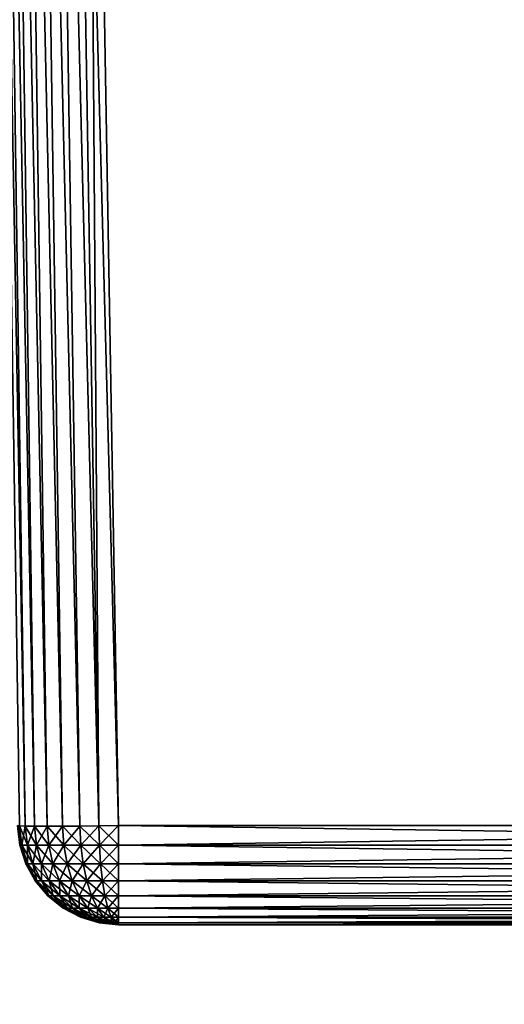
# Model space of a CAD drawing. Header units: metres. Extents: x -59 to 28, y 0 to 1680.
# Tile 95 of 115: x -15.32 to -12.93, y 1593.31 to 1598.18. Entities that reach past the tile are written whole.
import ezdxf

# ---------------------------------------------------------------- set-up
doc = ezdxf.new("R2010")
doc.units = ezdxf.units.M

msp = doc.modelspace()

# ---------------------------------------------------------------- linework, layer by layer
at = {"layer": 'ELYT3PV160'}
for points in [[(-15.432965, 1603.699951, 854.750183), (-15.469803, 1603.699951, 854.671204), (-15.295926, 1594.188599, 854.525391)], [(-15.295926, 1594.188599, 854.525391), (-15.469803, 1603.699951, 854.671204), (-15.324392, 1594.189697, 854.431641)], [(-15.432965, 1603.699951, 645.249817), (-15.295926, 1594.188599, 645.474609), (-15.469803, 1603.699951, 645.328796)], [(-15.295926, 1594.188599, 645.474609), (-15.324392, 1594.189697, 645.568359), (-15.469803, 1603.699951, 645.328796)], [(-15.383017, 1603.699951, 854.821472), (-15.432965, 1603.699951, 854.750183), (-15.24972, 1594.187866, 854.611816)], [(-15.24972, 1594.187866, 854.611816), (-15.432965, 1603.699951, 854.750183), (-15.295926, 1594.188599, 854.525391)], [(-15.383017, 1603.699951, 645.178528), (-15.24972, 1594.187866, 645.388184), (-15.432965, 1603.699951, 645.249817)], [(-15.24972, 1594.187866, 645.388184), (-15.295926, 1594.188599, 645.474609), (-15.432965, 1603.699951, 645.249817)], [(-15.321469, 1603.699951, 854.882996), (-15.383017, 1603.699951, 854.821472), (-15.187547, 1594.187622, 854.687561)], [(-15.187547, 1594.187622, 854.687561), (-15.383017, 1603.699951, 854.821472), (-15.24972, 1594.187866, 854.611816)], [(-15.321469, 1603.699951, 645.117004), (-15.187547, 1594.187622, 645.312439), (-15.383017, 1603.699951, 645.178528)], [(-15.187547, 1594.187622, 645.312439), (-15.24972, 1594.187866, 645.388184), (-15.383017, 1603.699951, 645.178528)], [(-15.250159, 1603.699951, 854.932983), (-15.321469, 1603.699951, 854.882996), (-15.111796, 1594.187866, 854.749695)], [(-15.111796, 1594.187866, 854.749695), (-15.321469, 1603.699951, 854.882996), (-15.187547, 1594.187622, 854.687561)], [(-15.250159, 1603.699951, 645.067017), (-15.111796, 1594.187866, 645.250305), (-15.321469, 1603.699951, 645.117004)], [(-15.111796, 1594.187866, 645.250305), (-15.187547, 1594.187622, 645.312439), (-15.321469, 1603.699951, 645.117004)], [(-15.17121, 1603.699951, 854.969788), (-15.250159, 1603.699951, 854.932983), (-15.025378, 1594.188599, 854.795898)], [(-15.025378, 1594.188599, 854.795898), (-15.250159, 1603.699951, 854.932983), (-15.111796, 1594.187866, 854.749695)], [(-15.17121, 1603.699951, 645.030212), (-15.025378, 1594.188599, 645.204102), (-15.250159, 1603.699951, 645.067017)], [(-15.025378, 1594.188599, 645.204102), (-15.111796, 1594.187866, 645.250305), (-15.250159, 1603.699951, 645.067017)], [(-14.931612, 1594.189697, 854.824402), (-15.17121, 1603.699951, 854.969788), (-15.025378, 1594.188599, 854.795898)], [(-14.931612, 1594.189697, 854.824402), (-15.086993, 1603.699951, 854.992371), (-15.17121, 1603.699951, 854.969788)], [(-14.931612, 1594.189697, 645.175598), (-15.025378, 1594.188599, 645.204102), (-15.17121, 1603.699951, 645.030212)], [(-15.086993, 1603.699951, 645.007629), (-14.931612, 1594.189697, 645.175598), (-15.17121, 1603.699951, 645.030212)], [(-15.000076, 1603.699951, 855), (-15.086993, 1603.699951, 854.992371), (-14.931612, 1594.189697, 854.824402)], [(-15.000076, 1603.699951, 645), (-14.834101, 1594.191284, 645.165955), (-15.086993, 1603.699951, 645.007629)], [(-14.834101, 1594.191284, 645.165955), (-14.931612, 1594.189697, 645.175598), (-15.086993, 1603.699951, 645.007629)], [(-7.999924, 1603.699951, 855), (-15.000076, 1603.699951, 855), (-8.165899, 1594.191284, 854.834045)], [(-15.000076, 1603.699951, 855), (-14.834101, 1594.191284, 854.834045), (-8.165899, 1594.191284, 854.834045)], [(-7.999924, 1603.699951, 645), (-8.165899, 1594.191284, 645.165955), (-15.000076, 1603.699951, 645)], [(-8.165899, 1594.191284, 645.165955), (-14.834101, 1594.191284, 645.165955), (-15.000076, 1603.699951, 645)], [(-14.834101, 1594.191284, 854.834045), (-15.000076, 1603.699951, 855), (-14.931612, 1594.189697, 854.824402)], [(-15.322947, 1594.094971, 645.665894), (-15.322947, 1594.094971, 854.334106), (-15.334024, 1594.191284, 645.665894)], [(-15.322947, 1594.094971, 854.334106), (-15.334024, 1594.191284, 854.334106), (-15.334024, 1594.191284, 645.665894)], [(-15.322947, 1594.094971, 854.334106), (-15.313554, 1594.094971, 854.429443), (-15.334024, 1594.191284, 854.334106)], [(-15.313554, 1594.094971, 854.429443), (-15.324392, 1594.189697, 854.431641), (-15.334024, 1594.191284, 854.334106)], [(-15.334024, 1594.191284, 645.665894), (-15.324392, 1594.189697, 645.568359), (-15.322947, 1594.094971, 645.665894)], [(-15.313554, 1594.094971, 854.429443), (-15.285735, 1594.094971, 854.521179), (-15.324392, 1594.189697, 854.431641)], [(-15.285735, 1594.094971, 854.521179), (-15.295926, 1594.188599, 854.525391), (-15.324392, 1594.189697, 854.431641)], [(-15.324392, 1594.189697, 645.568359), (-15.313554, 1594.094971, 645.570557), (-15.322947, 1594.094971, 645.665894)], [(-15.324392, 1594.189697, 645.568359), (-15.295926, 1594.188599, 645.474609), (-15.313554, 1594.094971, 645.570557)], [(-15.295926, 1594.188599, 645.474609), (-15.285735, 1594.094971, 645.478821), (-15.313554, 1594.094971, 645.570557)], [(-15.285735, 1594.094971, 854.521179), (-15.240561, 1594.094971, 854.605713), (-15.295926, 1594.188599, 854.525391)], [(-15.240561, 1594.094971, 854.605713), (-15.24972, 1594.187866, 854.611816), (-15.295926, 1594.188599, 854.525391)], [(-15.295926, 1594.188599, 645.474609), (-15.24972, 1594.187866, 645.388184), (-15.285735, 1594.094971, 645.478821)], [(-15.24972, 1594.187866, 645.388184), (-15.240561, 1594.094971, 645.394287), (-15.285735, 1594.094971, 645.478821)], [(-15.240561, 1594.094971, 854.605713), (-15.179767, 1594.094971, 854.679749), (-15.24972, 1594.187866, 854.611816)], [(-15.179767, 1594.094971, 854.679749), (-15.187547, 1594.187622, 854.687561), (-15.24972, 1594.187866, 854.611816)], [(-15.24972, 1594.187866, 645.388184), (-15.187547, 1594.187622, 645.312439), (-15.240561, 1594.094971, 645.394287)], [(-15.187547, 1594.187622, 645.312439), (-15.179767, 1594.094971, 645.320251), (-15.240561, 1594.094971, 645.394287)], [(-15.105689, 1594.094971, 854.74054), (-15.111796, 1594.187866, 854.749695), (-15.187547, 1594.187622, 854.687561)], [(-15.187547, 1594.187622, 645.312439), (-15.111796, 1594.187866, 645.250305), (-15.179767, 1594.094971, 645.320251)], [(-15.179767, 1594.094971, 854.679749), (-15.105689, 1594.094971, 854.74054), (-15.187547, 1594.187622, 854.687561)], [(-15.111796, 1594.187866, 645.250305), (-15.105689, 1594.094971, 645.25946), (-15.179767, 1594.094971, 645.320251)], [(-15.021173, 1594.094971, 854.785706), (-15.025378, 1594.188599, 854.795898), (-15.111796, 1594.187866, 854.749695)], [(-15.111796, 1594.187866, 645.250305), (-15.025378, 1594.188599, 645.204102), (-15.105689, 1594.094971, 645.25946)], [(-15.105689, 1594.094971, 854.74054), (-15.021173, 1594.094971, 854.785706), (-15.111796, 1594.187866, 854.749695)], [(-15.025378, 1594.188599, 645.204102), (-15.021173, 1594.094971, 645.214294), (-15.105689, 1594.094971, 645.25946)], [(-14.92947, 1594.094971, 854.813538), (-14.931612, 1594.189697, 854.824402), (-15.025378, 1594.188599, 854.795898)], [(-15.025378, 1594.188599, 645.204102), (-14.931612, 1594.189697, 645.175598), (-15.021173, 1594.094971, 645.214294)], [(-15.021173, 1594.094971, 854.785706), (-14.92947, 1594.094971, 854.813538), (-15.025378, 1594.188599, 854.795898)], [(-14.931612, 1594.189697, 645.175598), (-14.92947, 1594.094971, 645.186462), (-15.021173, 1594.094971, 645.214294)], [(-14.834101, 1594.094971, 854.822937), (-14.834101, 1594.191284, 854.834045), (-14.931612, 1594.189697, 854.824402)], [(-14.931612, 1594.189697, 645.175598), (-14.834101, 1594.191284, 645.165955), (-14.92947, 1594.094971, 645.186462)], [(-14.92947, 1594.094971, 854.813538), (-14.834101, 1594.094971, 854.822937), (-14.931612, 1594.189697, 854.824402)], [(-14.834101, 1594.191284, 645.165955), (-14.834101, 1594.094971, 645.177063), (-14.92947, 1594.094971, 645.186462)], [(-8.165899, 1594.191284, 854.834045), (-14.834101, 1594.191284, 854.834045), (-8.165899, 1594.094971, 854.822937)], [(-14.834101, 1594.191284, 854.834045), (-14.834101, 1594.094971, 854.822937), (-8.165899, 1594.094971, 854.822937)], [(-14.834101, 1594.191284, 645.165955), (-8.165899, 1594.191284, 645.165955), (-14.834101, 1594.094971, 645.177063)], [(-8.165899, 1594.191284, 645.165955), (-8.165899, 1594.094971, 645.177063), (-14.834101, 1594.094971, 645.177063)], [(-15.293496, 1594.002686, 645.665894), (-15.293496, 1594.002686, 854.334106), (-15.322947, 1594.094971, 645.665894)], [(-15.293496, 1594.002686, 854.334106), (-15.322947, 1594.094971, 854.334106), (-15.322947, 1594.094971, 645.665894)], [(-15.293496, 1594.002686, 854.334106), (-15.284669, 1594.002686, 854.423706), (-15.322947, 1594.094971, 854.334106)], [(-15.284669, 1594.002686, 854.423706), (-15.313554, 1594.094971, 854.429443), (-15.322947, 1594.094971, 854.334106)], [(-15.322947, 1594.094971, 645.665894), (-15.313554, 1594.094971, 645.570557), (-15.293496, 1594.002686, 645.665894)], [(-15.284669, 1594.002686, 854.423706), (-15.258527, 1594.002686, 854.509888), (-15.313554, 1594.094971, 854.429443)], [(-15.258527, 1594.002686, 854.509888), (-15.285735, 1594.094971, 854.521179), (-15.313554, 1594.094971, 854.429443)], [(-15.313554, 1594.094971, 645.570557), (-15.284669, 1594.002686, 645.576294), (-15.293496, 1594.002686, 645.665894)], [(-15.313554, 1594.094971, 645.570557), (-15.285735, 1594.094971, 645.478821), (-15.284669, 1594.002686, 645.576294)], [(-15.258527, 1594.002686, 854.509888), (-15.216074, 1594.002686, 854.589355), (-15.285735, 1594.094971, 854.521179)], [(-15.216074, 1594.002686, 854.589355), (-15.240561, 1594.094971, 854.605713), (-15.285735, 1594.094971, 854.521179)], [(-15.285735, 1594.094971, 645.478821), (-15.240561, 1594.094971, 645.394287), (-15.258527, 1594.002686, 645.490112)], [(-15.285735, 1594.094971, 645.478821), (-15.258527, 1594.002686, 645.490112), (-15.284669, 1594.002686, 645.576294)], [(-15.240561, 1594.094971, 645.394287), (-15.216074, 1594.002686, 645.410645), (-15.258527, 1594.002686, 645.490112)], [(-15.216074, 1594.002686, 854.589355), (-15.158942, 1594.002686, 854.658936), (-15.240561, 1594.094971, 854.605713)], [(-15.158942, 1594.002686, 854.658936), (-15.179767, 1594.094971, 854.679749), (-15.240561, 1594.094971, 854.605713)], [(-15.240561, 1594.094971, 645.394287), (-15.179767, 1594.094971, 645.320251), (-15.216074, 1594.002686, 645.410645)], [(-15.179767, 1594.094971, 645.320251), (-15.158942, 1594.002686, 645.341064), (-15.216074, 1594.002686, 645.410645)], [(-15.158942, 1594.002686, 854.658936), (-15.089327, 1594.002686, 854.716064), (-15.179767, 1594.094971, 854.679749)], [(-15.089327, 1594.002686, 854.716064), (-15.105689, 1594.094971, 854.74054), (-15.179767, 1594.094971, 854.679749)], [(-15.179767, 1594.094971, 645.320251), (-15.105689, 1594.094971, 645.25946), (-15.158942, 1594.002686, 645.341064)], [(-15.105689, 1594.094971, 645.25946), (-15.089327, 1594.002686, 645.283936), (-15.158942, 1594.002686, 645.341064)], [(-15.089327, 1594.002686, 854.716064), (-15.009904, 1594.002686, 854.758545), (-15.105689, 1594.094971, 854.74054)], [(-15.009904, 1594.002686, 854.758545), (-15.021173, 1594.094971, 854.785706), (-15.105689, 1594.094971, 854.74054)], [(-15.105689, 1594.094971, 645.25946), (-15.021173, 1594.094971, 645.214294), (-15.089327, 1594.002686, 645.283936)], [(-15.021173, 1594.094971, 645.214294), (-15.009904, 1594.002686, 645.241455), (-15.089327, 1594.002686, 645.283936)], [(-15.009904, 1594.002686, 854.758545), (-14.923724, 1594.002686, 854.784668), (-15.021173, 1594.094971, 854.785706)], [(-14.923724, 1594.002686, 854.784668), (-14.92947, 1594.094971, 854.813538), (-15.021173, 1594.094971, 854.785706)], [(-15.021173, 1594.094971, 645.214294), (-14.92947, 1594.094971, 645.186462), (-15.009904, 1594.002686, 645.241455)], [(-14.92947, 1594.094971, 645.186462), (-14.923724, 1594.002686, 645.215332), (-15.009904, 1594.002686, 645.241455)], [(-14.923724, 1594.002686, 854.784668), (-14.834101, 1594.002686, 854.793518), (-14.92947, 1594.094971, 854.813538)], [(-14.834101, 1594.002686, 854.793518), (-14.834101, 1594.094971, 854.822937), (-14.92947, 1594.094971, 854.813538)], [(-14.92947, 1594.094971, 645.186462), (-14.834101, 1594.094971, 645.177063), (-14.923724, 1594.002686, 645.215332)], [(-14.834101, 1594.094971, 645.177063), (-14.834101, 1594.002686, 645.206482), (-14.923724, 1594.002686, 645.215332)], [(-8.165899, 1594.094971, 854.822937), (-14.834101, 1594.094971, 854.822937), (-8.165899, 1594.002686, 854.793518)], [(-14.834101, 1594.094971, 854.822937), (-14.834101, 1594.002686, 854.793518), (-8.165899, 1594.002686, 854.793518)], [(-14.834101, 1594.094971, 645.177063), (-8.165899, 1594.094971, 645.177063), (-14.834101, 1594.002686, 645.206482)], [(-8.165899, 1594.094971, 645.177063), (-8.165899, 1594.002686, 645.206482), (-14.834101, 1594.002686, 645.206482)], [(-15.24678, 1593.917725, 645.665894), (-15.24678, 1593.917725, 854.334106), (-15.293496, 1594.002686, 645.665894)], [(-15.24678, 1593.917725, 854.334106), (-15.293496, 1594.002686, 854.334106), (-15.293496, 1594.002686, 645.665894)], [(-15.24678, 1593.917725, 854.334106), (-15.238852, 1593.917725, 854.414612), (-15.293496, 1594.002686, 854.334106)], [(-15.238852, 1593.917725, 854.414612), (-15.284669, 1594.002686, 854.423706), (-15.293496, 1594.002686, 854.334106)], [(-15.293496, 1594.002686, 645.665894), (-15.284669, 1594.002686, 645.576294), (-15.24678, 1593.917725, 645.665894)], [(-15.238852, 1593.917725, 854.414612), (-15.215367, 1593.917725, 854.492004), (-15.284669, 1594.002686, 854.423706)], [(-15.215367, 1593.917725, 854.492004), (-15.258527, 1594.002686, 854.509888), (-15.284669, 1594.002686, 854.423706)], [(-15.284669, 1594.002686, 645.576294), (-15.238852, 1593.917725, 645.585388), (-15.24678, 1593.917725, 645.665894)], [(-15.284669, 1594.002686, 645.576294), (-15.258527, 1594.002686, 645.490112), (-15.238852, 1593.917725, 645.585388)], [(-15.215367, 1593.917725, 854.492004), (-15.177232, 1593.917725, 854.563354), (-15.258527, 1594.002686, 854.509888)], [(-15.177232, 1593.917725, 854.563354), (-15.216074, 1594.002686, 854.589355), (-15.258527, 1594.002686, 854.509888)], [(-15.258527, 1594.002686, 645.490112), (-15.216074, 1594.002686, 645.410645), (-15.215367, 1593.917725, 645.507996)], [(-15.258527, 1594.002686, 645.490112), (-15.215367, 1593.917725, 645.507996), (-15.238852, 1593.917725, 645.585388)], [(-15.177232, 1593.917725, 854.563354), (-15.12591, 1593.917725, 854.625916), (-15.216074, 1594.002686, 854.589355)], [(-15.12591, 1593.917725, 854.625916), (-15.158942, 1594.002686, 854.658936), (-15.216074, 1594.002686, 854.589355)], [(-15.216074, 1594.002686, 645.410645), (-15.158942, 1594.002686, 645.341064), (-15.177232, 1593.917725, 645.436646)], [(-15.216074, 1594.002686, 645.410645), (-15.177232, 1593.917725, 645.436646), (-15.215367, 1593.917725, 645.507996)], [(-15.158942, 1594.002686, 645.341064), (-15.12591, 1593.917725, 645.374084), (-15.177232, 1593.917725, 645.436646)], [(-15.12591, 1593.917725, 854.625916), (-15.063374, 1593.917725, 854.677246), (-15.158942, 1594.002686, 854.658936)], [(-15.063374, 1593.917725, 854.677246), (-15.089327, 1594.002686, 854.716064), (-15.158942, 1594.002686, 854.658936)], [(-15.158942, 1594.002686, 645.341064), (-15.089327, 1594.002686, 645.283936), (-15.12591, 1593.917725, 645.374084)], [(-15.089327, 1594.002686, 645.283936), (-15.063374, 1593.917725, 645.322754), (-15.12591, 1593.917725, 645.374084)], [(-15.063374, 1593.917725, 854.677246), (-14.992026, 1593.917725, 854.715393), (-15.089327, 1594.002686, 854.716064)], [(-14.992026, 1593.917725, 854.715393), (-15.009904, 1594.002686, 854.758545), (-15.089327, 1594.002686, 854.716064)], [(-15.089327, 1594.002686, 645.283936), (-15.009904, 1594.002686, 645.241455), (-15.063374, 1593.917725, 645.322754)], [(-15.009904, 1594.002686, 645.241455), (-14.992026, 1593.917725, 645.284607), (-15.063374, 1593.917725, 645.322754)], [(-14.992026, 1593.917725, 854.715393), (-14.914611, 1593.917725, 854.738831), (-15.009904, 1594.002686, 854.758545)], [(-14.914611, 1593.917725, 854.738831), (-14.923724, 1594.002686, 854.784668), (-15.009904, 1594.002686, 854.758545)], [(-15.009904, 1594.002686, 645.241455), (-14.923724, 1594.002686, 645.215332), (-14.992026, 1593.917725, 645.284607)], [(-14.923724, 1594.002686, 645.215332), (-14.914611, 1593.917725, 645.261169), (-14.992026, 1593.917725, 645.284607)], [(-14.914611, 1593.917725, 854.738831), (-14.834101, 1593.917725, 854.746765), (-14.923724, 1594.002686, 854.784668)], [(-14.834101, 1593.917725, 854.746765), (-14.834101, 1594.002686, 854.793518), (-14.923724, 1594.002686, 854.784668)], [(-14.923724, 1594.002686, 645.215332), (-14.834101, 1594.002686, 645.206482), (-14.914611, 1593.917725, 645.261169)], [(-14.834101, 1594.002686, 645.206482), (-14.834101, 1593.917725, 645.253235), (-14.914611, 1593.917725, 645.261169)], [(-8.165899, 1594.002686, 854.793518), (-14.834101, 1594.002686, 854.793518), (-8.165899, 1593.917725, 854.746765)], [(-14.834101, 1594.002686, 854.793518), (-14.834101, 1593.917725, 854.746765), (-8.165899, 1593.917725, 854.746765)], [(-14.834101, 1594.002686, 645.206482), (-8.165899, 1594.002686, 645.206482), (-14.834101, 1593.917725, 645.253235)], [(-8.165899, 1594.002686, 645.206482), (-8.165899, 1593.917725, 645.253235), (-14.834101, 1593.917725, 645.253235)], [(-15.184555, 1593.843384, 645.665894), (-15.184555, 1593.843384, 854.334106), (-15.24678, 1593.917725, 645.665894)], [(-15.184555, 1593.843384, 854.334106), (-15.24678, 1593.917725, 854.334106), (-15.24678, 1593.917725, 645.665894)], [(-15.184555, 1593.843384, 854.334106), (-15.177821, 1593.843384, 854.402466), (-15.24678, 1593.917725, 854.334106)], [(-15.177821, 1593.843384, 854.402466), (-15.238852, 1593.917725, 854.414612), (-15.24678, 1593.917725, 854.334106)], [(-15.24678, 1593.917725, 645.665894), (-15.238852, 1593.917725, 645.585388), (-15.184555, 1593.843384, 645.665894)], [(-15.177821, 1593.843384, 854.402466), (-15.157879, 1593.843384, 854.468201), (-15.238852, 1593.917725, 854.414612)], [(-15.157879, 1593.843384, 854.468201), (-15.215367, 1593.917725, 854.492004), (-15.238852, 1593.917725, 854.414612)], [(-15.238852, 1593.917725, 645.585388), (-15.177821, 1593.843384, 645.597534), (-15.184555, 1593.843384, 645.665894)], [(-15.238852, 1593.917725, 645.585388), (-15.215367, 1593.917725, 645.507996), (-15.177821, 1593.843384, 645.597534)], [(-15.157879, 1593.843384, 854.468201), (-15.125493, 1593.843384, 854.528809), (-15.215367, 1593.917725, 854.492004)], [(-15.125493, 1593.843384, 854.528809), (-15.177232, 1593.917725, 854.563354), (-15.215367, 1593.917725, 854.492004)], [(-15.215367, 1593.917725, 645.507996), (-15.177232, 1593.917725, 645.436646), (-15.157879, 1593.843384, 645.531799)], [(-15.215367, 1593.917725, 645.507996), (-15.157879, 1593.843384, 645.531799), (-15.177821, 1593.843384, 645.597534)], [(-15.125493, 1593.843384, 854.528809), (-15.081909, 1593.843384, 854.581909), (-15.177232, 1593.917725, 854.563354)], [(-15.081909, 1593.843384, 854.581909), (-15.12591, 1593.917725, 854.625916), (-15.177232, 1593.917725, 854.563354)], [(-15.177232, 1593.917725, 645.436646), (-15.12591, 1593.917725, 645.374084), (-15.125493, 1593.843384, 645.471191)], [(-15.177232, 1593.917725, 645.436646), (-15.125493, 1593.843384, 645.471191), (-15.157879, 1593.843384, 645.531799)], [(-15.081909, 1593.843384, 854.581909), (-15.028803, 1593.843384, 854.625488), (-15.12591, 1593.917725, 854.625916)], [(-15.028803, 1593.843384, 854.625488), (-15.063374, 1593.917725, 854.677246), (-15.12591, 1593.917725, 854.625916)], [(-15.12591, 1593.917725, 645.374084), (-15.063374, 1593.917725, 645.322754), (-15.081909, 1593.843384, 645.418091)], [(-15.12591, 1593.917725, 645.374084), (-15.081909, 1593.843384, 645.418091), (-15.125493, 1593.843384, 645.471191)], [(-15.063374, 1593.917725, 645.322754), (-15.028803, 1593.843384, 645.374512), (-15.081909, 1593.843384, 645.418091)], [(-15.028803, 1593.843384, 854.625488), (-14.968214, 1593.843384, 854.657898), (-15.063374, 1593.917725, 854.677246)], [(-14.968214, 1593.843384, 854.657898), (-14.992026, 1593.917725, 854.715393), (-15.063374, 1593.917725, 854.677246)], [(-15.063374, 1593.917725, 645.322754), (-14.992026, 1593.917725, 645.284607), (-15.028803, 1593.843384, 645.374512)], [(-14.992026, 1593.917725, 645.284607), (-14.968214, 1593.843384, 645.342102), (-15.028803, 1593.843384, 645.374512)], [(-14.968214, 1593.843384, 854.657898), (-14.902471, 1593.843384, 854.677795), (-14.992026, 1593.917725, 854.715393)], [(-14.902471, 1593.843384, 854.677795), (-14.914611, 1593.917725, 854.738831), (-14.992026, 1593.917725, 854.715393)], [(-14.992026, 1593.917725, 645.284607), (-14.914611, 1593.917725, 645.261169), (-14.968214, 1593.843384, 645.342102)], [(-14.914611, 1593.917725, 645.261169), (-14.902471, 1593.843384, 645.322205), (-14.968214, 1593.843384, 645.342102)], [(-14.902471, 1593.843384, 854.677795), (-14.834101, 1593.843384, 854.68457), (-14.914611, 1593.917725, 854.738831)], [(-14.834101, 1593.843384, 854.68457), (-14.834101, 1593.917725, 854.746765), (-14.914611, 1593.917725, 854.738831)], [(-14.914611, 1593.917725, 645.261169), (-14.834101, 1593.917725, 645.253235), (-14.902471, 1593.843384, 645.322205)], [(-14.834101, 1593.917725, 645.253235), (-14.834101, 1593.843384, 645.31543), (-14.902471, 1593.843384, 645.322205)], [(-8.165899, 1593.917725, 854.746765), (-14.834101, 1593.917725, 854.746765), (-8.165899, 1593.843384, 854.68457)], [(-14.834101, 1593.917725, 854.746765), (-14.834101, 1593.843384, 854.68457), (-8.165899, 1593.843384, 854.68457)], [(-14.834101, 1593.917725, 645.253235), (-8.165899, 1593.917725, 645.253235), (-14.834101, 1593.843384, 645.31543)], [(-8.165899, 1593.917725, 645.253235), (-8.165899, 1593.843384, 645.31543), (-14.834101, 1593.843384, 645.31543)], [(-15.109159, 1593.782471, 645.665894), (-15.109159, 1593.782471, 854.334106), (-15.184555, 1593.843384, 645.665894)], [(-15.109159, 1593.782471, 854.334106), (-15.184555, 1593.843384, 854.334106), (-15.184555, 1593.843384, 645.665894)], [(-15.109159, 1593.782471, 854.334106), (-15.103874, 1593.782471, 854.387756), (-15.184555, 1593.843384, 854.334106)], [(-15.103874, 1593.782471, 854.387756), (-15.177821, 1593.843384, 854.402466), (-15.184555, 1593.843384, 854.334106)], [(-15.184555, 1593.843384, 645.665894), (-15.177821, 1593.843384, 645.597534), (-15.109159, 1593.782471, 645.665894)], [(-15.103874, 1593.782471, 854.387756), (-15.088222, 1593.782471, 854.439331), (-15.177821, 1593.843384, 854.402466)], [(-15.088222, 1593.782471, 854.439331), (-15.157879, 1593.843384, 854.468201), (-15.177821, 1593.843384, 854.402466)], [(-15.177821, 1593.843384, 645.597534), (-15.103874, 1593.782471, 645.612244), (-15.109159, 1593.782471, 645.665894)], [(-15.177821, 1593.843384, 645.597534), (-15.157879, 1593.843384, 645.531799), (-15.103874, 1593.782471, 645.612244)], [(-15.088222, 1593.782471, 854.439331), (-15.062803, 1593.782471, 854.486938), (-15.157879, 1593.843384, 854.468201)], [(-15.062803, 1593.782471, 854.486938), (-15.125493, 1593.843384, 854.528809), (-15.157879, 1593.843384, 854.468201)], [(-15.157879, 1593.843384, 645.531799), (-15.125493, 1593.843384, 645.471191), (-15.088222, 1593.782471, 645.560669)], [(-15.157879, 1593.843384, 645.531799), (-15.088222, 1593.782471, 645.560669), (-15.103874, 1593.782471, 645.612244)], [(-15.062803, 1593.782471, 854.486938), (-15.028596, 1593.782471, 854.528625), (-15.125493, 1593.843384, 854.528809)], [(-15.028596, 1593.782471, 854.528625), (-15.081909, 1593.843384, 854.581909), (-15.125493, 1593.843384, 854.528809)], [(-15.125493, 1593.843384, 645.471191), (-15.081909, 1593.843384, 645.418091), (-15.062803, 1593.782471, 645.513062)], [(-15.125493, 1593.843384, 645.471191), (-15.062803, 1593.782471, 645.513062), (-15.088222, 1593.782471, 645.560669)], [(-15.028596, 1593.782471, 854.528625), (-14.986915, 1593.782471, 854.562805), (-15.081909, 1593.843384, 854.581909)], [(-14.986915, 1593.782471, 854.562805), (-15.028803, 1593.843384, 854.625488), (-15.081909, 1593.843384, 854.581909)], [(-15.081909, 1593.843384, 645.418091), (-15.028803, 1593.843384, 645.374512), (-15.028596, 1593.782471, 645.471375)], [(-15.081909, 1593.843384, 645.418091), (-15.028596, 1593.782471, 645.471375), (-15.062803, 1593.782471, 645.513062)], [(-14.986915, 1593.782471, 854.562805), (-14.939361, 1593.782471, 854.588196), (-15.028803, 1593.843384, 854.625488)], [(-14.939361, 1593.782471, 854.588196), (-14.968214, 1593.843384, 854.657898), (-15.028803, 1593.843384, 854.625488)], [(-15.028803, 1593.843384, 645.374512), (-14.968214, 1593.843384, 645.342102), (-14.986915, 1593.782471, 645.437195)], [(-15.028803, 1593.843384, 645.374512), (-14.986915, 1593.782471, 645.437195), (-15.028596, 1593.782471, 645.471375)], [(-14.968214, 1593.843384, 645.342102), (-14.939361, 1593.782471, 645.411804), (-14.986915, 1593.782471, 645.437195)], [(-14.939361, 1593.782471, 854.588196), (-14.887762, 1593.782471, 854.603882), (-14.968214, 1593.843384, 854.657898)], [(-14.887762, 1593.782471, 854.603882), (-14.902471, 1593.843384, 854.677795), (-14.968214, 1593.843384, 854.657898)], [(-14.968214, 1593.843384, 645.342102), (-14.902471, 1593.843384, 645.322205), (-14.939361, 1593.782471, 645.411804)], [(-14.902471, 1593.843384, 645.322205), (-14.887762, 1593.782471, 645.396118), (-14.939361, 1593.782471, 645.411804)], [(-14.887762, 1593.782471, 854.603882), (-14.834101, 1593.782471, 854.609131), (-14.902471, 1593.843384, 854.677795)], [(-14.834101, 1593.782471, 854.609131), (-14.834101, 1593.843384, 854.68457), (-14.902471, 1593.843384, 854.677795)], [(-14.902471, 1593.843384, 645.322205), (-14.834101, 1593.843384, 645.31543), (-14.887762, 1593.782471, 645.396118)], [(-14.834101, 1593.843384, 645.31543), (-14.834101, 1593.782471, 645.390869), (-14.887762, 1593.782471, 645.396118)], [(-8.165899, 1593.843384, 854.68457), (-14.834101, 1593.843384, 854.68457), (-8.165899, 1593.782471, 854.609131)], [(-14.834101, 1593.843384, 854.68457), (-14.834101, 1593.782471, 854.609131), (-8.165899, 1593.782471, 854.609131)], [(-14.834101, 1593.843384, 645.31543), (-8.165899, 1593.843384, 645.31543), (-14.834101, 1593.782471, 645.390869)], [(-8.165899, 1593.843384, 645.31543), (-8.165899, 1593.782471, 645.390869), (-14.834101, 1593.782471, 645.390869)], [(-15.023425, 1593.737183, 645.665894), (-15.023425, 1593.737183, 854.334106), (-15.109159, 1593.782471, 645.665894)], [(-15.023425, 1593.737183, 854.334106), (-15.109159, 1593.782471, 854.334106), (-15.109159, 1593.782471, 645.665894)], [(-15.023425, 1593.737183, 854.334106), (-15.019787, 1593.737183, 854.371033), (-15.109159, 1593.782471, 854.334106)], [(-15.019787, 1593.737183, 854.371033), (-15.103874, 1593.782471, 854.387756), (-15.109159, 1593.782471, 854.334106)], [(-15.109159, 1593.782471, 645.665894), (-15.103874, 1593.782471, 645.612244), (-15.023425, 1593.737183, 645.665894)], [(-15.019787, 1593.737183, 854.371033), (-15.009013, 1593.737183, 854.406555), (-15.103874, 1593.782471, 854.387756)], [(-15.009013, 1593.737183, 854.406555), (-15.088222, 1593.782471, 854.439331), (-15.103874, 1593.782471, 854.387756)], [(-15.103874, 1593.782471, 645.612244), (-15.019787, 1593.737183, 645.628967), (-15.023425, 1593.737183, 645.665894)], [(-15.103874, 1593.782471, 645.612244), (-15.088222, 1593.782471, 645.560669), (-15.019787, 1593.737183, 645.628967)], [(-15.009013, 1593.737183, 854.406555), (-14.991518, 1593.737183, 854.43927), (-15.088222, 1593.782471, 854.439331)], [(-14.991518, 1593.737183, 854.43927), (-15.062803, 1593.782471, 854.486938), (-15.088222, 1593.782471, 854.439331)], [(-15.088222, 1593.782471, 645.560669), (-15.062803, 1593.782471, 645.513062), (-15.009013, 1593.737183, 645.593445)], [(-15.088222, 1593.782471, 645.560669), (-15.009013, 1593.737183, 645.593445), (-15.019787, 1593.737183, 645.628967)], [(-14.991518, 1593.737183, 854.43927), (-14.967973, 1593.737183, 854.467957), (-15.062803, 1593.782471, 854.486938)], [(-14.967973, 1593.737183, 854.467957), (-15.028596, 1593.782471, 854.528625), (-15.062803, 1593.782471, 854.486938)], [(-15.062803, 1593.782471, 645.513062), (-15.028596, 1593.782471, 645.471375), (-14.991518, 1593.737183, 645.56073)], [(-15.062803, 1593.782471, 645.513062), (-14.991518, 1593.737183, 645.56073), (-15.009013, 1593.737183, 645.593445)], [(-14.967973, 1593.737183, 854.467957), (-14.939283, 1593.737183, 854.491516), (-15.028596, 1593.782471, 854.528625)], [(-14.939283, 1593.737183, 854.491516), (-14.986915, 1593.782471, 854.562805), (-15.028596, 1593.782471, 854.528625)], [(-15.028596, 1593.782471, 645.471375), (-14.986915, 1593.782471, 645.437195), (-14.967973, 1593.737183, 645.532043)], [(-15.028596, 1593.782471, 645.471375), (-14.967973, 1593.737183, 645.532043), (-14.991518, 1593.737183, 645.56073)], [(-14.939283, 1593.737183, 854.491516), (-14.906552, 1593.737183, 854.509033), (-14.986915, 1593.782471, 854.562805)], [(-14.906552, 1593.737183, 854.509033), (-14.939361, 1593.782471, 854.588196), (-14.986915, 1593.782471, 854.562805)], [(-14.986915, 1593.782471, 645.437195), (-14.939361, 1593.782471, 645.411804), (-14.939283, 1593.737183, 645.508484)], [(-14.986915, 1593.782471, 645.437195), (-14.939283, 1593.737183, 645.508484), (-14.967973, 1593.737183, 645.532043)], [(-14.906552, 1593.737183, 854.509033), (-14.871037, 1593.737183, 854.519775), (-14.939361, 1593.782471, 854.588196)], [(-14.871037, 1593.737183, 854.519775), (-14.887762, 1593.782471, 854.603882), (-14.939361, 1593.782471, 854.588196)], [(-14.939361, 1593.782471, 645.411804), (-14.887762, 1593.782471, 645.396118), (-14.906552, 1593.737183, 645.490967)], [(-14.939361, 1593.782471, 645.411804), (-14.906552, 1593.737183, 645.490967), (-14.939283, 1593.737183, 645.508484)], [(-14.887762, 1593.782471, 645.396118), (-14.871037, 1593.737183, 645.480225), (-14.906552, 1593.737183, 645.490967)], [(-14.871037, 1593.737183, 854.519775), (-14.834101, 1593.737183, 854.523438), (-14.887762, 1593.782471, 854.603882)], [(-14.834101, 1593.737183, 854.523438), (-14.834101, 1593.782471, 854.609131), (-14.887762, 1593.782471, 854.603882)], [(-14.887762, 1593.782471, 645.396118), (-14.834101, 1593.782471, 645.390869), (-14.871037, 1593.737183, 645.480225)], [(-14.834101, 1593.782471, 645.390869), (-14.834101, 1593.737183, 645.476563), (-14.871037, 1593.737183, 645.480225)], [(-8.165899, 1593.782471, 854.609131), (-14.834101, 1593.782471, 854.609131), (-8.165899, 1593.737183, 854.523438)], [(-14.834101, 1593.782471, 854.609131), (-14.834101, 1593.737183, 854.523438), (-8.165899, 1593.737183, 854.523438)], [(-14.834101, 1593.782471, 645.390869), (-8.165899, 1593.782471, 645.390869), (-14.834101, 1593.737183, 645.476563)], [(-8.165899, 1593.782471, 645.390869), (-8.165899, 1593.737183, 645.476563), (-14.834101, 1593.737183, 645.476563)], [(-14.930575, 1593.709351, 645.665894), (-14.930575, 1593.709351, 854.334106), (-15.023425, 1593.737183, 645.665894)], [(-14.930575, 1593.709351, 854.334106), (-15.023425, 1593.737183, 854.334106), (-15.023425, 1593.737183, 645.665894)], [(-14.930575, 1593.709351, 854.334106), (-14.928722, 1593.709351, 854.352905), (-15.023425, 1593.737183, 854.334106)], [(-14.928722, 1593.709351, 854.352905), (-15.019787, 1593.737183, 854.371033), (-15.023425, 1593.737183, 854.334106)], [(-15.023425, 1593.737183, 645.665894), (-15.019787, 1593.737183, 645.628967), (-14.930575, 1593.709351, 645.665894)], [(-14.928722, 1593.709351, 854.352905), (-14.923232, 1593.709351, 854.371033), (-15.019787, 1593.737183, 854.371033)], [(-14.923232, 1593.709351, 854.371033), (-15.009013, 1593.737183, 854.406555), (-15.019787, 1593.737183, 854.371033)], [(-15.019787, 1593.737183, 645.628967), (-14.928722, 1593.709351, 645.647095), (-14.930575, 1593.709351, 645.665894)], [(-15.019787, 1593.737183, 645.628967), (-15.009013, 1593.737183, 645.593445), (-14.928722, 1593.709351, 645.647095)], [(-14.923232, 1593.709351, 854.371033), (-14.914317, 1593.709351, 854.387695), (-15.009013, 1593.737183, 854.406555)], [(-14.914317, 1593.709351, 854.387695), (-14.991518, 1593.737183, 854.43927), (-15.009013, 1593.737183, 854.406555)], [(-15.009013, 1593.737183, 645.593445), (-14.991518, 1593.737183, 645.56073), (-14.923232, 1593.709351, 645.628967)], [(-15.009013, 1593.737183, 645.593445), (-14.923232, 1593.709351, 645.628967), (-14.928722, 1593.709351, 645.647095)], [(-14.914317, 1593.709351, 854.387695), (-14.902319, 1593.709351, 854.402344), (-14.991518, 1593.737183, 854.43927)], [(-14.902319, 1593.709351, 854.402344), (-14.967973, 1593.737183, 854.467957), (-14.991518, 1593.737183, 854.43927)], [(-14.991518, 1593.737183, 645.56073), (-14.967973, 1593.737183, 645.532043), (-14.914317, 1593.709351, 645.612305)], [(-14.991518, 1593.737183, 645.56073), (-14.914317, 1593.709351, 645.612305), (-14.923232, 1593.709351, 645.628967)], [(-14.902319, 1593.709351, 854.402344), (-14.887699, 1593.709351, 854.414307), (-14.967973, 1593.737183, 854.467957)], [(-14.887699, 1593.709351, 854.414307), (-14.939283, 1593.737183, 854.491516), (-14.967973, 1593.737183, 854.467957)], [(-14.967973, 1593.737183, 645.532043), (-14.939283, 1593.737183, 645.508484), (-14.902319, 1593.709351, 645.597656)], [(-14.967973, 1593.737183, 645.532043), (-14.902319, 1593.709351, 645.597656), (-14.914317, 1593.709351, 645.612305)], [(-14.887699, 1593.709351, 854.414307), (-14.87102, 1593.709351, 854.423218), (-14.939283, 1593.737183, 854.491516)], [(-14.87102, 1593.709351, 854.423218), (-14.906552, 1593.737183, 854.509033), (-14.939283, 1593.737183, 854.491516)], [(-14.939283, 1593.737183, 645.508484), (-14.906552, 1593.737183, 645.490967), (-14.887699, 1593.709351, 645.585693)], [(-14.939283, 1593.737183, 645.508484), (-14.887699, 1593.709351, 645.585693), (-14.902319, 1593.709351, 645.597656)], [(-14.834101, 1593.699951, 645.665894), (-14.834101, 1593.699951, 854.334106), (-14.930575, 1593.709351, 645.665894)], [(-14.834101, 1593.699951, 854.334106), (-14.930575, 1593.709351, 854.334106), (-14.930575, 1593.709351, 645.665894)], [(-14.834101, 1593.699951, 854.334106), (-14.928722, 1593.709351, 854.352905), (-14.930575, 1593.709351, 854.334106)], [(-14.928722, 1593.709351, 645.647095), (-14.834101, 1593.699951, 645.665894), (-14.930575, 1593.709351, 645.665894)], [(-14.928722, 1593.709351, 854.352905), (-14.834101, 1593.699951, 854.334106), (-14.923232, 1593.709351, 854.371033)], [(-14.923232, 1593.709351, 645.628967), (-14.834101, 1593.699951, 645.665894), (-14.928722, 1593.709351, 645.647095)], [(-14.923232, 1593.709351, 854.371033), (-14.834101, 1593.699951, 854.334106), (-14.914317, 1593.709351, 854.387695)], [(-14.914317, 1593.709351, 645.612305), (-14.834101, 1593.699951, 645.665894), (-14.923232, 1593.709351, 645.628967)], [(-14.914317, 1593.709351, 854.387695), (-14.834101, 1593.699951, 854.334106), (-14.902319, 1593.709351, 854.402344)], [(-14.902319, 1593.709351, 645.597656), (-14.834101, 1593.699951, 645.665894), (-14.914317, 1593.709351, 645.612305)], [(-14.87102, 1593.709351, 854.423218), (-14.852922, 1593.709351, 854.428711), (-14.906552, 1593.737183, 854.509033)], [(-14.852922, 1593.709351, 854.428711), (-14.871037, 1593.737183, 854.519775), (-14.906552, 1593.737183, 854.509033)], [(-14.906552, 1593.737183, 645.490967), (-14.871037, 1593.737183, 645.480225), (-14.87102, 1593.709351, 645.576782)], [(-14.906552, 1593.737183, 645.490967), (-14.87102, 1593.709351, 645.576782), (-14.887699, 1593.709351, 645.585693)], [(-14.902319, 1593.709351, 854.402344), (-14.834101, 1593.699951, 854.334106), (-14.887699, 1593.709351, 854.414307)], [(-14.887699, 1593.709351, 645.585693), (-14.834101, 1593.699951, 645.665894), (-14.902319, 1593.709351, 645.597656)], [(-14.887699, 1593.709351, 854.414307), (-14.834101, 1593.699951, 854.334106), (-14.87102, 1593.709351, 854.423218)], [(-14.87102, 1593.709351, 645.576782), (-14.834101, 1593.699951, 645.665894), (-14.887699, 1593.709351, 645.585693)], [(-14.852922, 1593.709351, 854.428711), (-14.834101, 1593.709351, 854.430603), (-14.871037, 1593.737183, 854.519775)], [(-14.834101, 1593.709351, 854.430603), (-14.834101, 1593.737183, 854.523438), (-14.871037, 1593.737183, 854.519775)], [(-14.871037, 1593.737183, 645.480225), (-14.834101, 1593.737183, 645.476563), (-14.852922, 1593.709351, 645.571289)], [(-14.871037, 1593.737183, 645.480225), (-14.852922, 1593.709351, 645.571289), (-14.87102, 1593.709351, 645.576782)], [(-14.87102, 1593.709351, 854.423218), (-14.834101, 1593.699951, 854.334106), (-14.852922, 1593.709351, 854.428711)], [(-14.852922, 1593.709351, 645.571289), (-14.834101, 1593.699951, 645.665894), (-14.87102, 1593.709351, 645.576782)], [(-14.834101, 1593.737183, 645.476563), (-14.834101, 1593.709351, 645.569397), (-14.852922, 1593.709351, 645.571289)], [(-14.852922, 1593.709351, 854.428711), (-14.834101, 1593.699951, 854.334106), (-14.834101, 1593.709351, 854.430603)], [(-14.834101, 1593.699951, 645.665894), (-14.852922, 1593.709351, 645.571289), (-14.834101, 1593.709351, 645.569397)], [(-8.165899, 1593.737183, 854.523438), (-14.834101, 1593.737183, 854.523438), (-8.165899, 1593.709351, 854.430603)], [(-14.834101, 1593.737183, 854.523438), (-14.834101, 1593.709351, 854.430603), (-8.165899, 1593.709351, 854.430603)], [(-14.834101, 1593.737183, 645.476563), (-8.165899, 1593.737183, 645.476563), (-14.834101, 1593.709351, 645.569397)], [(-8.165899, 1593.737183, 645.476563), (-8.165899, 1593.709351, 645.569397), (-14.834101, 1593.709351, 645.569397)], [(-8.165899, 1593.709351, 854.430603), (-14.834101, 1593.709351, 854.430603), (-8.165899, 1593.699951, 854.334106)], [(-14.834101, 1593.709351, 854.430603), (-14.834101, 1593.699951, 854.334106), (-8.165899, 1593.699951, 854.334106)], [(-14.834101, 1593.709351, 645.569397), (-8.165899, 1593.709351, 645.569397), (-14.834101, 1593.699951, 645.665894)], [(-8.165899, 1593.709351, 645.569397), (-8.165899, 1593.699951, 645.665894), (-14.834101, 1593.699951, 645.665894)], [(-8.165899, 1593.699951, 645.665894), (-8.165899, 1593.699951, 854.334106), (-14.834101, 1593.699951, 645.665894)], [(-8.165899, 1593.699951, 854.334106), (-14.834101, 1593.699951, 854.334106), (-14.834101, 1593.699951, 645.665894)]]:
    msp.add_3dface(points, dxfattribs=at)
at = {"layer": 'ELYT3PV163'}
for points in [[(0.5, 1627.699951, 1436), (-57.788193, 52.299999, 1436), (-1.5, 1627.699951, 1436)], [(-57.788193, 52.299999, 1436), (0.5, 1627.699951, 1436), (-18.5, 52.299999, 1436)], [(-1.5, 1627.699951, 1436), (-57.788193, 52.299999, 1436), (-52, 1627.699951, 1436)], [(-52, 1627.699951, 1500), (-52.222115, 52.299999, 1500), (-5.785933, 1627.699951, 1500)], [(-52.222115, 52.299999, 1500), (-18.5, 52.299999, 1500), (-5.785933, 1627.699951, 1500)], [(-0.5, 52.299999), (-48.5, 1627.699951), (-1.5, 1627.699951)], [(-18.5, 52.299999), (-48.5, 1627.699951), (-1.5, 52.299999)], [(-1.5, 52.299999), (-48.5, 1627.699951), (-0.5, 52.299999)], [(-1.5, 52.299999, 17.368767), (-48.174313, 1627.699951, 13.285294), (-18.5, 52.299999, 15.88146)], [(-48.174313, 1627.699951, 13.285294), (0, 52.299999, 17.5), (-1.5, 1627.699951, 17.368767)], [(0, 52.299999, 17.5), (-48.174313, 1627.699951, 13.285294), (-1.5, 52.299999, 17.368767)], [(-5.785933, 1627.699951, 1500), (-18.5, 52.299999, 1500), (-5.785933, 52.299999, 1500)], [(-18.5, 52.299999, 1436), (0.5, 1627.699951, 1436), (-1.5, 52.299999, 1436)]]:
    msp.add_3dface(points, dxfattribs=at)

doc.saveas('drawing.dxf')
